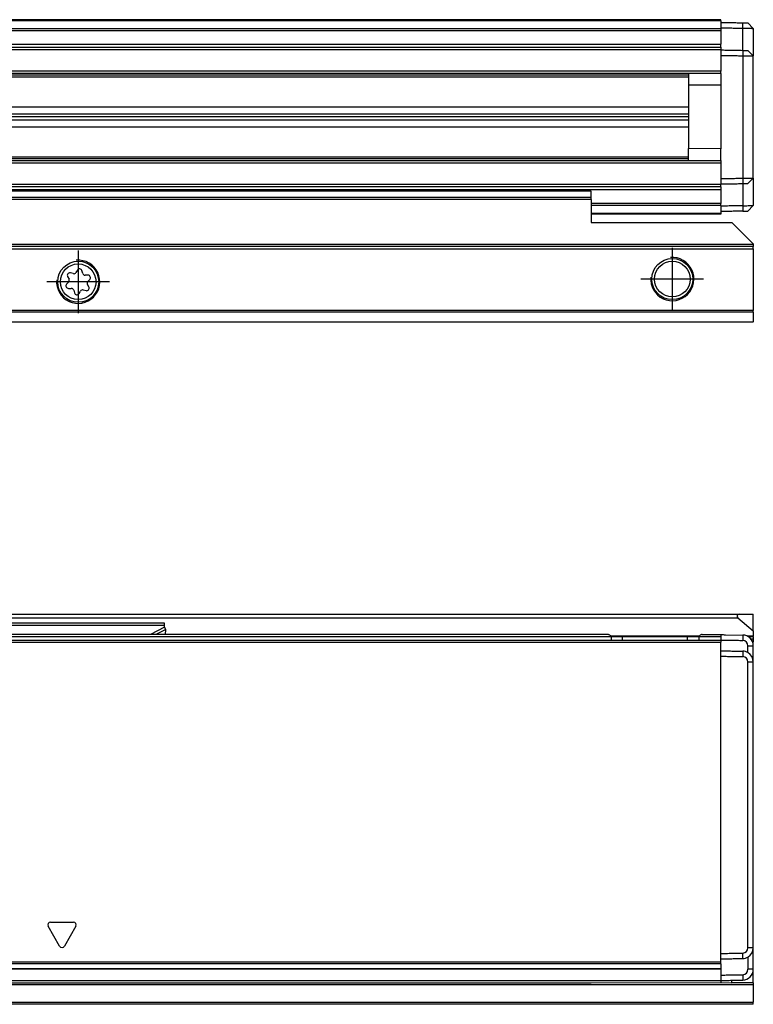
# Model space of a CAD drawing. Header units: millimetres. Extents: x -746 to 556, y -92 to 517.
# Tile 34 of 37: x 437 to 505, y 86 to 177. Entities that reach past the tile are written whole.
import ezdxf

# ---------------------------------------------------------------- set-up
doc = ezdxf.new("R2010")
doc.units = ezdxf.units.MM
doc.linetypes.add('DOT_CENTER', pattern=[14, 12, -1, 0, -1])
doc.layers.add('1', color=7, linetype='Continuous')

# ---------------------------------------------------------------- blocks, each defined once
blk = doc.blocks.new('REGLA_SV2-170-T__11', base_point=(232.75, 158.848))
at = {"color": 7, "linetype": 'Continuous'}
for p, q in [((501.75, 176.848), (322.75, 176.848)), ((501.75, 176.748), (501.75, 176.848)), ((501.75, 176.748), (501.75, 176.598)), ((501.75, 176.598), (501.75, 176.097)), ((501.75, 176.097), (501.75, 176.027)), ((501.75, 176.027), (501.75, 175.843)), ((501.75, 175.843), (501.75, 174.59)), ((504.75, 176.045), (504.25, 176.554)), ((504.75, 176.045), (504.75, 173.495)), ((322.75, 174.305), (501.75, 174.305)), ((501.75, 174.305), (501.75, 174.59)), ((501.75, 174.305), (501.75, 174.105)), ((501.75, 174.105), (501.75, 174.048)), ((501.75, 174.048), (501.75, 173.548)), ((504.75, 173.495), (504.25, 174.004)), ((501.75, 173.548), (501.75, 172.08)), ((504.75, 162.2), (504.75, 173.495)), ((501.75, 171.88), (322.75, 171.88)), ((498.75, 171.88), (498.75, 170.776)), ((501.75, 171.88), (501.75, 172.08)), ((501.75, 171.88), (501.75, 170.798)), ((501.75, 170.798), (498.75, 170.776)), ((498.75, 170.776), (498.75, 164.919)), ((322.75, 168.797), (498.75, 168.797)), ((322.75, 168.136), (498.75, 168.136)), ((498.75, 167.848), (322.75, 167.848)), ((498.75, 167.559), (322.75, 167.559)), ((498.75, 166.898), (322.75, 166.898)), ((501.75, 164.898), (498.75, 164.919)), ((498.75, 163.815), (498.75, 164.919)), ((501.75, 163.815), (501.75, 164.898)), ((322.75, 163.815), (501.75, 163.815)), ((501.75, 163.815), (501.75, 163.615)), ((501.75, 163.615), (501.75, 162.147)), ((504.25, 161.691), (504.75, 162.2)), ((504.75, 162.2), (504.75, 159.65)), ((501.75, 161.39), (322.75, 161.39)), ((501.75, 162.147), (501.75, 161.647)), ((501.75, 161.647), (501.75, 161.59)), ((501.75, 161.39), (501.75, 161.59)), ((501.75, 161.39), (501.75, 161.105)), ((501.75, 161.105), (501.75, 159.852)), ((501.75, 159.668), (501.75, 159.852)), ((501.75, 159.668), (501.75, 159.598)), ((501.75, 159.598), (501.75, 159.098)), ((504.25, 159.141), (504.75, 159.65)), ((501.75, 158.848), (489.75, 158.848)), ((501.75, 159.098), (501.75, 158.948)), ((501.75, 158.948), (501.75, 158.848))]:
    blk.add_line(p, q, dxfattribs=at)
at = {"color": 3, "linetype": 'Continuous'}
for p, q in [((501.75, 176.748), (322.75, 176.748)), ((322.75, 176.027), (501.75, 176.027)), ((322.75, 175.843), (501.75, 175.843)), ((503.767, 176.062), (503.764, 176.562)), ((503.767, 174.012), (503.767, 176.062)), ((322.75, 174.59), (501.75, 174.59)), ((322.75, 174.105), (501.75, 174.105)), ((503.767, 174.012), (503.767, 173.512)), ((503.767, 173.512), (503.767, 162.183)), ((501.75, 172.08), (322.75, 172.08)), ((322.75, 171.734), (498.75, 171.734)), ((498.75, 171.538), (322.75, 171.538)), ((501.75, 170.798), (501.75, 164.898)), ((322.75, 164.157), (498.75, 164.157)), ((498.75, 163.961), (322.75, 163.961)), ((322.75, 163.615), (501.75, 163.615)), ((503.767, 162.183), (503.764, 161.683)), ((501.75, 161.59), (322.75, 161.59)), ((503.764, 161.683), (503.767, 159.633)), ((501.75, 161.105), (322.75, 161.105)), ((501.75, 159.852), (489.75, 159.852)), ((501.75, 159.668), (489.75, 159.668)), ((503.767, 159.633), (503.764, 159.133)), ((489.75, 158.948), (501.75, 158.948))]:
    blk.add_line(p, q, dxfattribs=at)
at = {"color": 7, "linetype": 'Continuous'}
for points, knots in [([(501.75, 176.598), (501.917, 176.595), (502.25, 176.589), (502.753, 176.58), (503.258, 176.571), (503.596, 176.565), (503.764, 176.562)], [0, 0, 0, 0, 0.500077, 1.000155, 1.508556, 2.014552, 2.014552, 2.014552, 2.014552]), ([(501.75, 176.097), (501.917, 176.095), (502.25, 176.089), (502.753, 176.08), (503.259, 176.071), (503.598, 176.065), (503.767, 176.062)], [0, 0, 0, 0, 0.500077, 1.000155, 1.508957, 2.017759, 2.017759, 2.017759, 2.017759]), ([(503.764, 176.562), (503.825, 176.561), (503.939, 176.559), (504.078, 176.557), (504.179, 176.555), (504.226, 176.554), (504.25, 176.554)], [0, 0, 0, 0, 0.1809399, 0.3443087, 0.4151086, 0.4859085, 0.4859085, 0.4859085, 0.4859085]), ([(503.767, 176.062), (503.812, 176.061), (503.901, 176.06), (504.066, 176.057), (504.252, 176.054), (504.429, 176.051), (504.559, 176.048), (504.643, 176.047), (504.701, 176.046), (504.734, 176.045), (504.747, 176.045), (504.75, 176.045)], [0, 0, 0, 0, 0.1345824, 0.2669708, 0.4950926, 0.6916023, 0.799075, 0.8835795, 0.9432858, 0.972824, 0.9826853, 0.9826853, 0.9826853, 0.9826853]), ([(501.75, 174.048), (501.917, 174.045), (502.25, 174.039), (502.753, 174.03), (503.259, 174.021), (503.598, 174.015), (503.767, 174.012)], [0, 0, 0, 0, 0.500077, 1.000155, 1.508957, 2.01776, 2.01776, 2.01776, 2.01776]), ([(503.767, 174.012), (503.827, 174.011), (503.941, 174.009), (504.078, 174.007), (504.179, 174.005), (504.226, 174.004), (504.25, 174.004)], [0, 0, 0, 0, 0.1788756, 0.3411015, 0.4119006, 0.4826997, 0.4826997, 0.4826997, 0.4826997]), ([(501.75, 173.548), (501.917, 173.545), (502.25, 173.539), (502.753, 173.53), (503.259, 173.521), (503.598, 173.515), (503.767, 173.512)], [0, 0, 0, 0, 0.500077, 1.000155, 1.508957, 2.017759, 2.017759, 2.017759, 2.017759]), ([(503.767, 173.512), (503.812, 173.512), (503.901, 173.51), (504.066, 173.507), (504.252, 173.504), (504.429, 173.501), (504.559, 173.499), (504.643, 173.497), (504.701, 173.496), (504.734, 173.496), (504.747, 173.495), (504.75, 173.495)], [0, 0, 0, 0, 0.1345824, 0.2669708, 0.4950926, 0.6916023, 0.799075, 0.8835795, 0.9432858, 0.972824, 0.9826853, 0.9826853, 0.9826853, 0.9826853]), ([(501.75, 162.147), (501.917, 162.15), (502.25, 162.156), (502.753, 162.165), (503.259, 162.174), (503.598, 162.18), (503.767, 162.183)], [0, 0, 0, 0, 0.500077, 1.000155, 1.508957, 2.017759, 2.017759, 2.017759, 2.017759]), ([(503.767, 162.183), (503.812, 162.183), (503.901, 162.185), (504.066, 162.188), (504.252, 162.191), (504.429, 162.194), (504.559, 162.196), (504.643, 162.198), (504.701, 162.199), (504.734, 162.199), (504.747, 162.2), (504.75, 162.2)], [0, 0, 0, 0, 0.1345824, 0.2669708, 0.4950926, 0.6916023, 0.799075, 0.8835795, 0.9432858, 0.9728294, 0.9826962, 0.9826962, 0.9826962, 0.9826962]), ([(501.75, 161.647), (501.917, 161.65), (502.25, 161.656), (502.753, 161.665), (503.258, 161.674), (503.596, 161.68), (503.764, 161.683)], [0, 0, 0, 0, 0.500077, 1.000155, 1.508557, 2.014556, 2.014556, 2.014556, 2.014556]), ([(503.764, 161.683), (503.825, 161.684), (503.94, 161.686), (504.078, 161.688), (504.179, 161.69), (504.226, 161.691), (504.25, 161.691)], [0, 0, 0, 0, 0.182138, 0.3443056, 0.4151047, 0.4859038, 0.4859038, 0.4859038, 0.4859038]), ([(503.767, 159.633), (503.598, 159.63), (503.259, 159.624), (502.753, 159.615), (502.25, 159.606), (501.917, 159.6), (501.75, 159.598)], [0, 0, 0, 0, 0.508802, 1.017604, 1.517682, 2.017759, 2.017759, 2.017759, 2.017759]), ([(503.767, 159.633), (503.812, 159.634), (503.901, 159.635), (504.066, 159.638), (504.252, 159.641), (504.429, 159.644), (504.559, 159.647), (504.643, 159.648), (504.701, 159.649), (504.734, 159.65), (504.747, 159.65), (504.75, 159.65)], [0, 0, 0, 0, 0.1345824, 0.2669708, 0.4950926, 0.6916023, 0.799075, 0.8835795, 0.9432858, 0.9728294, 0.9826962, 0.9826962, 0.9826962, 0.9826962]), ([(503.764, 159.133), (503.596, 159.13), (503.258, 159.124), (502.753, 159.115), (502.25, 159.106), (501.917, 159.1), (501.75, 159.098)], [0, 0, 0, 0, 0.505996, 1.014397, 1.514475, 2.014552, 2.014552, 2.014552, 2.014552]), ([(503.764, 159.133), (503.824, 159.134), (503.939, 159.136), (504.077, 159.138), (504.179, 159.14), (504.226, 159.141), (504.25, 159.141)], [0, 0, 0, 0, 0.1799849, 0.3443087, 0.4151086, 0.4859085, 0.4859085, 0.4859085, 0.4859085])]:
    blk.add_open_spline(points, degree=3, knots=knots, dxfattribs=at)
blk = doc.blocks.new('SOPORTE_SV2-T__12', base_point=(229.75, 148.848))
at = {"color": 7, "linetype": 'Continuous'}
for p, q in [((489.75, 160.989), (322.75, 160.989)), ((489.75, 160.385), (489.75, 160.971)), ((489.75, 160.202), (489.75, 160.385)), ((489.75, 160.202), (489.75, 158.848)), ((489.75, 158.848), (489.75, 158.097)), ((489.75, 158.097), (502.75, 158.097)), ((504.75, 156.097), (502.75, 158.097)), ((504.75, 155.848), (229.75, 155.848)), ((504.75, 156.097), (504.75, 156.048)), ((504.75, 156.048), (504.75, 155.848)), ((504.75, 155.648), (504.75, 155.848)), ((504.75, 155.648), (504.75, 149.93)), ((441.269, 153.074), (441.398, 152.845)), ((441.787, 153.352), (441.526, 153.415)), ((442.172, 153.684), (442.043, 153.462)), ((442.669, 153.379), (442.596, 153.632)), ((443.154, 153.208), (442.89, 153.211)), ((441.364, 152.57), (441.181, 152.38)), ((443.231, 152.121), (443.102, 152.35)), ((443.136, 152.625), (443.319, 152.815)), ((441.346, 151.986), (441.61, 151.984)), ((441.831, 151.816), (441.904, 151.563)), ((442.327, 151.51), (442.461, 151.736)), ((442.717, 151.844), (442.973, 151.781)), ((504.75, 149.789), (504.75, 149.93)), ((504.75, 149.789), (504.75, 148.906)), ((504.75, 148.848), (229.75, 148.848)), ((504.75, 148.848), (504.75, 148.906))]:
    blk.add_line(p, q, dxfattribs=at)
at = {"color": 3, "linetype": 'Continuous'}
for p, q in [((489.75, 160.971), (322.75, 160.971)), ((489.75, 160.385), (322.75, 160.385)), ((489.75, 160.202), (322.75, 160.202)), ((504.75, 156.048), (229.75, 156.048)), ((229.75, 155.648), (504.75, 155.648)), ((504.75, 149.93), (229.75, 149.93)), ((504.75, 149.789), (229.75, 149.789)), ((229.75, 148.906), (504.75, 148.906))]:
    blk.add_line(p, q, dxfattribs=at)
at = {"color": 7, "linetype": 'Continuous'}
for centre, radius in [((442.25, 152.598), 1.9), ((442.25, 152.598), 1.65), ((497.25, 152.848), 1.9), ((497.25, 152.848), 1.65)]:
    blk.add_circle(centre, radius, dxfattribs=at)
for centre, start, end in [((441.472, 153.189), 76.54205, 209.43438), ((441.842, 153.578), 256.54205, 329.84805), ((442.373, 153.567), 16.12838, 149.84805), ((442.893, 153.444), 196.12838, 269.43438), ((443.151, 152.976), 316.12838, 89.43438), ((441.349, 152.219), 136.12838, 269.43438), ((441.196, 152.731), 316.12838, 29.43438), ((443.304, 152.464), 136.12838, 209.43438), ((441.607, 151.751), 16.12938, 89.43438), ((442.127, 151.628), 196.12938, 329.43438), ((442.661, 151.618), 76.12838, 149.43438), ((443.028, 152.006), 256.12838, 29.43438)]:
    blk.add_arc(centre, 0.233, start, end, dxfattribs=at)
blk.add_open_spline([(489.75, 160.971), (489.75, 160.974), (489.75, 160.98), (489.75, 160.986), (489.75, 160.989)], degree=3, dxfattribs=at)
at = {"layer": '1', "color": 2, "linetype": 'DOT_CENTER'}
for p, q in [((442.25, 155.498), (442.25, 149.698)), ((497.25, 155.748), (497.25, 149.948)), ((445.15, 152.598), (439.35, 152.598)), ((500.15, 152.848), (494.35, 152.848))]:
    blk.add_line(p, q, dxfattribs=at)
at = {"layer": '1', "color": 30, "linetype": 'Continuous'}
for centre in [(442.25, 152.598), (497.25, 152.848)]:
    blk.add_arc(centre, 2, 175, 95, dxfattribs=at)
blk = doc.blocks.new('REGLA_SV2-170-T__14', base_point=(229.75, 148.848))
for name, p in [('REGLA_SV2-170-T__11', (232.75, 158.848)), ('SOPORTE_SV2-T__12', (229.75, 148.848))]:
    blk.add_blockref(name, p)
blk = doc.blocks.new('Bottom3', base_point=(317.25, 162.848))
blk.add_blockref('REGLA_SV2-170-T__14', (229.75, 148.848))
blk = doc.blocks.new('SOPORTE_SV2-T__28', base_point=(229.75, 85.747))
at = {"color": 7, "linetype": 'Continuous'}
for p, q in [((231.05, 121.847), (503.45, 121.847)), ((503.322, 121.494), (504.75, 120.296)), ((503.45, 121.847), (504.75, 121.847)), ((504.75, 120.296), (504.75, 121.847)), ((450.25, 121.022), (434.25, 121.022)), ((450.25, 120.805), (450.25, 121.022)), ((450.25, 120.631), (450.25, 120.805)), ((450.359, 120.425), (450.25, 120.631)), ((450.346, 119.952), (450.359, 120.425)), ((504.75, 120.296), (504.75, 119.794)), ((492.65, 119.752), (491.582, 119.752)), ((493.75, 119.752), (492.65, 119.752)), ((496.173, 119.752), (493.75, 119.752)), ((497.327, 119.752), (496.173, 119.752)), ((498.65, 119.752), (497.327, 119.752)), ((498.693, 119.747), (498.65, 119.752)), ((499.718, 119.752), (498.693, 119.747)), ((504.75, 119.747), (504.308, 119.747)), ((504.75, 119.747), (504.75, 119.794)), ((504.75, 119.747), (504.75, 119.547)), ((504.75, 119.547), (504.75, 119.247)), ((504.694, 119.247), (504.75, 119.247)), ((504.75, 90.988), (504.75, 92.247)), ((504.75, 88.988), (504.75, 90.988)), ((504.75, 87.747), (504.75, 88.988)), ((489.75, 87.747), (501.75, 87.752)), ((501.75, 87.752), (502.75, 87.747)), ((502.75, 87.747), (502.75, 87.97)), ((504.75, 87.747), (502.75, 87.747)), ((504.75, 87.747), (504.75, 87.547)), ((504.75, 87.547), (504.75, 85.947)), ((504.75, 85.747), (322.75, 85.747)), ((504.75, 85.747), (504.75, 85.947))]:
    blk.add_line(p, q, dxfattribs=at)
at = {"color": 3, "linetype": 'Continuous'}
for p, q in [((231.178, 121.494), (503.322, 121.494)), ((450.25, 120.805), (434.25, 120.805)), ((450.25, 120.631), (448.94, 119.952)), ((450.359, 120.425), (449.447, 119.952)), ((450.225, 119.752), (443.944, 119.747)), ((450.341, 119.752), (450.225, 119.752)), ((490.65, 119.752), (450.341, 119.752)), ((491.582, 119.752), (490.65, 119.752)), ((499.726, 119.794), (491.574, 119.794)), ((499.75, 119.752), (499.718, 119.752)), ((500.65, 119.752), (499.75, 119.752)), ((501.75, 119.752), (500.65, 119.752)), ((504.75, 119.794), (504.231, 119.794)), ((504.75, 119.547), (504.527, 119.547)), ((504.75, 87.547), (311.818, 87.547)), ((322.75, 85.947), (504.75, 85.947))]:
    blk.add_line(p, q, dxfattribs=at)
at = {"color": 7, "linetype": 'Continuous'}
blk.add_arc((503.45, 121.647), 0.2, 90, 230, dxfattribs=at)
blk = doc.blocks.new('REGLA_SV2-170-T__29', base_point=(229.75, 87.747))
at = {"color": 7, "linetype": 'Continuous'}
for p, q in [((232.75, 119.452), (501.75, 119.452)), ((491.286, 119.952), (243.214, 119.952)), ((492.65, 119.752), (491.582, 119.752)), ((491.582, 119.752), (491.582, 119.459)), ((493.75, 119.752), (492.65, 119.752)), ((496.173, 119.752), (493.75, 119.752)), ((497.327, 119.752), (496.173, 119.752)), ((498.65, 119.752), (497.327, 119.752)), ((498.693, 119.747), (498.65, 119.752)), ((499.718, 119.752), (498.693, 119.747)), ((499.718, 119.752), (499.718, 119.459)), ((500.014, 119.952), (500.75, 119.952)), ((500.75, 119.952), (501.75, 119.952)), ((501.75, 119.952), (501.75, 119.752)), ((501.75, 119.752), (501.75, 119.452)), ((501.75, 119.452), (501.75, 119.259)), ((502.167, 119.945), (503.767, 119.917)), ((501.75, 118.452), (501.75, 119.259)), ((501.75, 117.952), (501.75, 118.452)), ((504.75, 117.417), (504.75, 118.917)), ((501.75, 90.453), (501.75, 117.952)), ((504.75, 92.247), (504.75, 117.417)), ((504.75, 90.988), (504.75, 92.247)), ((501.75, 89.952), (501.75, 90.453)), ((504.75, 88.988), (504.75, 90.988)), ((501.75, 89.651), (501.75, 89.952)), ((501.75, 89.478), (501.75, 89.651)), ((501.75, 89.478), (501.75, 89.062)), ((232.75, 89.035), (501.75, 89.035)), ((501.75, 89.062), (501.75, 89.035)), ((501.75, 89.035), (501.75, 88.453)), ((501.75, 88.453), (501.75, 87.952)), ((244.75, 87.747), (489.75, 87.747)), ((489.75, 87.747), (501.75, 87.752)), ((501.75, 87.952), (501.75, 87.752))]:
    blk.add_line(p, q, dxfattribs=at)
at = {"color": 3, "linetype": 'Continuous'}
for p, q in [((443.944, 119.747), (290.556, 119.747)), ((450.225, 119.752), (443.944, 119.747)), ((450.341, 119.752), (450.225, 119.752)), ((490.65, 119.752), (450.341, 119.752)), ((491.582, 119.752), (490.65, 119.752)), ((492.65, 119.459), (492.65, 119.752)), ((498.65, 119.459), (498.65, 119.752)), ((499.75, 119.752), (499.718, 119.752)), ((500.65, 119.752), (499.75, 119.752)), ((501.75, 119.752), (500.65, 119.752)), ((503.767, 119.717), (503.764, 119.417)), ((503.767, 119.917), (503.767, 119.717)), ((232.75, 119.259), (501.75, 119.259)), ((504.25, 118.917), (504.75, 118.917)), ((503.767, 118.417), (503.764, 117.917)), ((504.75, 117.417), (504.25, 117.417)), ((440.533, 91.127), (439.467, 92.976)), ((439.683, 93.351), (441.817, 93.351)), ((442.033, 92.976), (440.967, 91.127)), ((503.767, 89.988), (503.764, 90.488)), ((504.75, 90.988), (504.25, 90.988)), ((501.75, 89.651), (232.75, 89.651)), ((501.75, 89.478), (232.75, 89.478)), ((232.75, 89.062), (501.75, 89.062)), ((503.764, 88.488), (503.767, 87.988)), ((504.75, 88.988), (504.25, 88.988)), ((232.75, 87.952), (501.75, 87.952))]:
    blk.add_line(p, q, dxfattribs=at)
at = {"color": 7, "linetype": 'Continuous'}
for centre, radius, start, end in [((503.751, 118.918), 0.499, 359.9425, 88.43242), ((503.751, 118.918), 0.999, 359.96919, 89.03081), ((503.751, 117.418), 0.5, 359.944, 88.43132), ((503.75, 117.418), 0.999, 59.98598, 89.00898), ((503.751, 117.418), 0.999, 359.97878, 60.01618), ((503.751, 90.987), 0.5, 271.56868, 0.056), ((503.751, 90.987), 0.999, 299.98382, 0.02122), ((503.75, 90.987), 0.999, 270.99102, 300.01402), ((503.75, 88.988), 0.5, 271.62924, 359.9961), ((503.75, 88.988), 1, 271, 360)]:
    blk.add_arc(centre, radius, start, end, dxfattribs=at)
at = {"color": 3, "linetype": 'Continuous'}
for centre, start, end in [((439.683, 93.101), 90, 210), ((441.817, 93.101), 330, 90), ((440.75, 91.252), 210, 330)]:
    blk.add_arc(centre, 0.25, start, end, dxfattribs=at)
at = {"color": 7, "linetype": 'Continuous'}
for points, knots in [([(491.582, 119.752), (491.573, 119.784), (491.553, 119.851), (491.466, 119.907), (491.377, 119.945), (491.317, 119.95), (491.286, 119.952)], [0, 0, 0, 0, 0.0950945, 0.2040772, 0.2937684, 0.3846964, 0.3846964, 0.3846964, 0.3846964]), ([(500.014, 119.952), (499.983, 119.95), (499.923, 119.945), (499.834, 119.907), (499.747, 119.851), (499.727, 119.784), (499.718, 119.752)], [0, 0, 0, 0, 0.0909075, 0.1805795, 0.289584, 0.3846956, 0.3846956, 0.3846956, 0.3846956]), ([(501.75, 119.452), (501.917, 119.45), (502.25, 119.444), (502.753, 119.435), (503.258, 119.426), (503.596, 119.42), (503.764, 119.417)], [0, 0, 0, 0, 0.500077, 1.000155, 1.508556, 2.014553, 2.014553, 2.014553, 2.014553]), ([(501.75, 118.452), (501.917, 118.45), (502.25, 118.444), (502.753, 118.435), (503.259, 118.426), (503.598, 118.42), (503.767, 118.417)], [0, 0, 0, 0, 0.500077, 1.000155, 1.508957, 2.01776, 2.01776, 2.01776, 2.01776]), ([(504.25, 118.283), (504.25, 118.389), (504.25, 118.6), (504.25, 118.812), (504.25, 118.917)], [0, 0, 0, 0, 0.3170095, 0.6340198, 0.6340198, 0.6340198, 0.6340198]), ([(501.75, 117.952), (501.917, 117.95), (502.25, 117.944), (502.753, 117.935), (503.258, 117.926), (503.596, 117.92), (503.764, 117.917)], [0, 0, 0, 0, 0.500077, 1.000155, 1.508556, 2.014553, 2.014553, 2.014553, 2.014553]), ([(504.25, 90.988), (504.25, 93.19), (504.25, 97.595), (504.25, 104.202), (504.25, 110.81), (504.25, 115.215), (504.25, 117.417)], [0, 0, 0, 0, 6.607471, 13.21494, 19.822409, 26.42988, 26.42988, 26.42988, 26.42988]), ([(501.75, 90.453), (501.917, 90.455), (502.25, 90.461), (502.753, 90.47), (503.258, 90.479), (503.596, 90.485), (503.764, 90.488)], [0, 0, 0, 0, 0.500077, 1.000155, 1.508556, 2.014553, 2.014553, 2.014553, 2.014553]), ([(501.75, 89.952), (501.917, 89.955), (502.25, 89.961), (502.753, 89.97), (503.259, 89.979), (503.598, 89.985), (503.767, 89.988)], [0, 0, 0, 0, 0.500077, 1.000155, 1.508957, 2.01776, 2.01776, 2.01776, 2.01776]), ([(504.25, 90.122), (504.25, 90.099), (504.25, 90.055), (504.25, 89.843), (504.25, 89.488), (504.25, 89.154), (504.25, 88.988)], [0, 0, 0, 0, 0.067009, 0.134019, 0.634019, 1.13402, 1.13402, 1.13402, 1.13402]), ([(501.75, 88.453), (501.917, 88.455), (502.25, 88.461), (502.753, 88.47), (503.258, 88.479), (503.596, 88.485), (503.764, 88.488)], [0, 0, 0, 0, 0.500077, 1.000155, 1.508557, 2.014556, 2.014556, 2.014556, 2.014556]), ([(501.75, 87.952), (501.917, 87.955), (502.25, 87.961), (502.753, 87.97), (503.259, 87.979), (503.598, 87.985), (503.767, 87.988)], [0, 0, 0, 0, 0.500077, 1.000155, 1.508957, 2.01776, 2.01776, 2.01776, 2.01776])]:
    blk.add_open_spline(points, degree=3, knots=knots, dxfattribs=at)
blk.add_open_spline([(501.75, 119.952), (501.82, 119.951), (501.959, 119.949), (502.098, 119.946), (502.167, 119.945)], degree=3, dxfattribs=at)
blk = doc.blocks.new('REGLA_SV2-170-T__30', base_point=(229.75, 65.652))
for name, p in [('SOPORTE_SV2-T__28', (229.75, 85.747)), ('REGLA_SV2-170-T__29', (229.75, 87.747))]:
    blk.add_blockref(name, p)
blk = doc.blocks.new('Front5', base_point=(317.25, 93.75))
blk.add_blockref('REGLA_SV2-170-T__30', (229.75, 65.652))

msp = doc.modelspace()

# ---------------------------------------------------------------- block references
for name, p in [('Bottom3', (317.25, 162.848)), ('Front5', (317.25, 93.75))]:
    msp.add_blockref(name, p)

doc.saveas('drawing.dxf')
